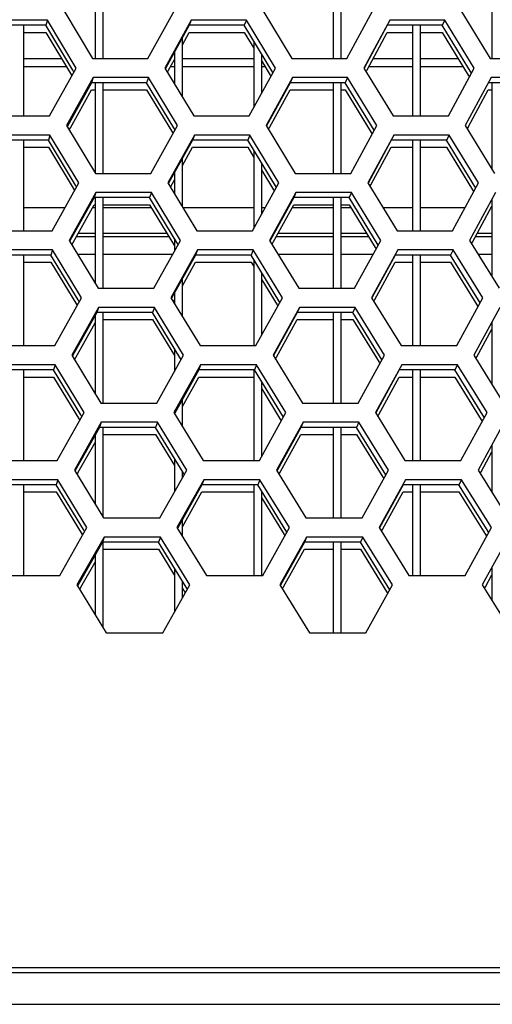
# Model space of a CAD drawing. Header units: millimetres. Extents: x 0 to 420, y 0 to 297.
# Tile 61 of 256: x 127.15 to 129.53, y 84.59 to 89.55. Entities that reach past the tile are written whole.
import ezdxf

# ---------------------------------------------------------------- set-up
doc = ezdxf.new("R2010")
doc.units = ezdxf.units.MM
doc.header["$LTSCALE"] = 23.1
doc.layers.get('0').update_dxf_attribs({"linetype": 'CONTINUOUS'})

msp = doc.modelspace()

# ---------------------------------------------------------------- linework, layer by layer
at = {"color": 7, "linetype": 'Continuous'}
for p, q in [((127.5252, 89.8157), (127.5252, 89.3586)), ((127.5652, 89.3586), (127.5652, 89.8157)), ((128.7252, 89.8157), (128.7252, 89.3586)), ((128.7652, 89.3586), (128.7652, 89.8157)), ((129.5252, 89.8157), (129.5252, 89.3586)), ((127.2769, 89.5259), (126.9985, 89.5259)), ((127.1652, 89.0688), (127.1652, 89.5259)), ((127.2849, 89.5518), (127.2769, 89.5259)), ((127.4124, 89.2997), (127.2769, 89.5259)), ((127.9997, 89.5259), (127.8803, 89.3083)), ((128.0096, 89.5518), (127.9997, 89.5259)), ((128.2774, 89.5259), (127.9997, 89.5259)), ((128.288, 89.5518), (128.2774, 89.5259)), ((128.4218, 89.2872), (128.2774, 89.5259)), ((128.9982, 89.5259), (128.8813, 89.3095)), ((129.275, 89.5259), (128.9982, 89.5259)), ((129.1252, 89.5259), (129.1252, 89.0688)), ((129.1652, 89.0688), (129.1652, 89.5259)), ((129.2881, 89.5518), (129.275, 89.5259)), ((129.4223, 89.2844), (129.275, 89.5259)), ((127.1652, 89.4901), (127.2769, 89.4901)), ((127.2769, 89.4901), (127.4058, 89.2749)), ((127.9652, 89.4271), (127.9997, 89.4901)), ((127.9652, 89.4271), (127.9997, 89.4901)), ((127.9997, 89.4901), (128.2774, 89.4901)), ((128.2774, 89.4901), (128.3252, 89.4109)), ((128.8963, 89.3014), (128.9982, 89.4901)), ((128.9982, 89.4901), (129.1252, 89.4901)), ((129.1652, 89.4901), (129.275, 89.4901)), ((129.275, 89.4901), (129.4063, 89.2747)), ((127.9652, 89.1639), (127.9652, 89.463)), ((128.3252, 89.4467), (128.3252, 89.1109)), ((127.9252, 89.3901), (127.9252, 89.23)), ((128.3652, 89.1839), (128.3652, 89.3806)), ((127.3565, 89.357), (127.1652, 89.357)), ((127.8955, 89.3), (127.9252, 89.3542)), ((128.3252, 89.357), (127.9652, 89.357)), ((128.3652, 89.3447), (128.4076, 89.2748)), ((129.1252, 89.357), (128.9264, 89.357)), ((129.3561, 89.357), (129.1652, 89.357)), ((127.3806, 89.3169), (127.1652, 89.3169)), ((127.4058, 89.2749), (127.4082, 89.271)), ((127.4185, 89.2896), (127.4124, 89.2997)), ((127.8803, 89.3083), (127.8792, 89.3062)), ((127.8895, 89.2891), (127.8955, 89.3)), ((127.9252, 89.3169), (127.9047, 89.3169)), ((128.3252, 89.3169), (127.9652, 89.3169)), ((128.3821, 89.3169), (128.3652, 89.3169)), ((128.4076, 89.2748), (128.4115, 89.2684)), ((128.8912, 89.2918), (128.8964, 89.3014)), ((129.1252, 89.3169), (128.9047, 89.3169)), ((129.3806, 89.3169), (129.1652, 89.3169)), ((129.4063, 89.2747), (129.4118, 89.2657)), ((127.5063, 89.2361), (127.3854, 89.0179)), ((127.5149, 89.262), (127.5063, 89.2361)), ((127.7849, 89.2361), (127.5063, 89.2361)), ((127.5252, 89.2361), (127.5252, 88.779)), ((127.5652, 88.779), (127.5652, 89.2361)), ((127.7943, 89.262), (127.7849, 89.2361)), ((127.9218, 89.0093), (127.7849, 89.2361)), ((128.5083, 89.2361), (128.3899, 89.0191)), ((128.5195, 89.262), (128.5083, 89.2361)), ((128.7861, 89.2361), (128.5083, 89.2361)), ((128.7252, 89.2361), (128.7252, 88.779)), ((128.7652, 88.779), (128.7652, 89.2361)), ((128.798, 89.262), (128.7861, 89.2361)), ((128.9321, 88.9962), (128.7861, 89.2361)), ((129.784, 89.2361), (129.5072, 89.2361)), ((129.5252, 89.2361), (129.5252, 88.8018)), ((127.4006, 89.0095), (127.5063, 89.2003)), ((127.5063, 89.2003), (127.5252, 89.2003)), ((127.5652, 89.2003), (127.7849, 89.2003)), ((127.7849, 89.2003), (127.9148, 88.9851)), ((128.405, 89.0109), (128.5083, 89.2003)), ((128.5083, 89.2003), (128.7252, 89.2003)), ((128.7652, 89.2003), (128.7861, 89.2003)), ((128.7861, 89.2003), (128.9172, 88.9849)), ((129.4063, 89.0123), (129.5072, 89.2003)), ((129.5072, 89.2003), (129.5252, 89.2003)), ((127.2978, 88.9722), (127.2898, 88.9463)), ((127.3854, 89.0179), (127.3839, 89.0152)), ((127.3943, 88.998), (127.4006, 89.0095)), ((127.9148, 88.985), (127.9179, 88.9799)), ((127.9282, 88.9986), (127.9218, 89.0093)), ((127.9252, 89.0036), (127.9252, 88.9932)), ((128.0255, 88.9722), (128.0156, 88.9463)), ((128.305, 88.9722), (128.2944, 88.9463)), ((128.3994, 89.0007), (128.405, 89.0109)), ((128.9172, 88.9849), (128.9218, 88.9773)), ((129.3092, 88.9722), (129.2961, 88.9463)), ((129.4015, 89.0033), (129.4063, 89.0122)), ((127.2898, 88.9463), (127.0103, 88.9463)), ((127.1652, 88.4893), (127.1652, 88.9463)), ((127.4259, 88.7201), (127.2898, 88.9463)), ((128.0156, 88.9463), (127.8957, 88.7287)), ((128.2944, 88.9463), (128.0156, 88.9463)), ((128.4393, 88.7077), (128.2944, 88.9463)), ((129.0182, 88.9463), (128.9008, 88.7299)), ((129.2961, 88.9463), (129.0182, 88.9463)), ((129.1252, 88.9463), (129.1252, 88.4893)), ((129.1652, 88.4893), (129.1652, 88.9463)), ((129.444, 88.7049), (129.2961, 88.9463)), ((127.1652, 88.9105), (127.2898, 88.9105)), ((127.2898, 88.9105), (127.4193, 88.6953)), ((127.9652, 88.819), (128.0156, 88.9105)), ((128.0156, 88.9105), (128.2944, 88.9105)), ((128.2944, 88.9105), (128.3252, 88.8597)), ((128.3252, 88.8955), (128.3252, 88.5002)), ((128.9158, 88.7217), (129.0182, 88.9105)), ((129.0182, 88.9105), (129.1252, 88.9105)), ((129.1652, 88.9105), (129.2961, 88.9105)), ((129.2961, 88.9105), (129.428, 88.6951)), ((127.9652, 88.6102), (127.9652, 88.8548)), ((128.3652, 88.5729), (128.3652, 88.8296)), ((127.9252, 88.7823), (127.9252, 88.676)), ((128.3652, 88.7938), (128.4252, 88.6952)), ((127.8957, 88.7287), (127.8945, 88.7266)), ((127.9049, 88.7096), (127.9252, 88.7464)), ((127.4193, 88.6953), (127.4216, 88.6914)), ((127.432, 88.7101), (127.4259, 88.7201)), ((127.5288, 88.6824), (127.5202, 88.6566)), ((127.8092, 88.6824), (127.7999, 88.6566)), ((128.4251, 88.6952), (128.429, 88.6888)), ((128.5374, 88.6824), (128.5262, 88.6566)), ((128.8171, 88.6824), (128.8052, 88.6566)), ((128.9106, 88.7122), (128.9158, 88.7217)), ((129.428, 88.6951), (129.4334, 88.6862)), ((127.5202, 88.6566), (127.3987, 88.4383)), ((127.7999, 88.6566), (127.5202, 88.6566)), ((127.5252, 88.6566), (127.5252, 88.2243)), ((127.5652, 88.1995), (127.5652, 88.6566)), ((127.9373, 88.4297), (127.7999, 88.6566)), ((128.5262, 88.6566), (128.4073, 88.4395)), ((128.8052, 88.6566), (128.5262, 88.6566)), ((128.7252, 88.6566), (128.7252, 88.1995)), ((128.7652, 88.1995), (128.7652, 88.6566)), ((128.9517, 88.4167), (128.8052, 88.6566)), ((129.5252, 88.6492), (129.5252, 88.2579)), ((127.1652, 88.607), (127.3745, 88.607)), ((127.414, 88.4298), (127.5202, 88.6207)), ((127.5126, 88.607), (127.5252, 88.607)), ((127.5202, 88.6207), (127.5252, 88.6207)), ((127.5652, 88.6207), (127.7999, 88.6207)), ((127.5652, 88.607), (127.8082, 88.607)), ((127.7999, 88.6207), (127.9253, 88.4138)), ((127.9671, 88.607), (128.3252, 88.607)), ((128.3652, 88.607), (128.384, 88.607)), ((128.4224, 88.4312), (128.5262, 88.6207)), ((128.5188, 88.607), (128.7252, 88.607)), ((128.5262, 88.6207), (128.7252, 88.6207)), ((128.7652, 88.6207), (128.8052, 88.6207)), ((128.7652, 88.607), (128.8135, 88.607)), ((128.8052, 88.6207), (128.9368, 88.4053)), ((128.975, 88.607), (129.1252, 88.607)), ((129.1652, 88.607), (129.3906, 88.607)), ((129.4279, 88.4326), (129.5252, 88.6133)), ((127.3987, 88.4383), (127.3972, 88.4356)), ((127.4076, 88.4185), (127.414, 88.4298)), ((127.4306, 88.4596), (127.5252, 88.4596)), ((127.5652, 88.4596), (127.8974, 88.4596)), ((127.9252, 88.4496), (127.9252, 88.3858)), ((127.9437, 88.4191), (127.9373, 88.4297)), ((128.4169, 88.4211), (128.4225, 88.4312)), ((128.438, 88.4596), (128.7252, 88.4596)), ((128.7652, 88.4596), (128.9036, 88.4596)), ((129.4231, 88.4237), (129.4279, 88.4326)), ((129.4425, 88.4596), (129.5252, 88.4596)), ((127.3108, 88.3927), (127.3027, 88.3668)), ((128.0414, 88.3927), (128.0315, 88.3668)), ((128.322, 88.3927), (128.3114, 88.3668)), ((128.9368, 88.4053), (128.9414, 88.3978)), ((129.3303, 88.3927), (129.3172, 88.3668)), ((127.3027, 88.3668), (127.0221, 88.3668)), ((127.1652, 87.9097), (127.1652, 88.3668)), ((127.1652, 88.3309), (127.3027, 88.3309)), ((127.4394, 88.1405), (127.3027, 88.3668)), ((127.3027, 88.3309), (127.4327, 88.1157)), ((127.4359, 88.3718), (127.5252, 88.3718)), ((127.5652, 88.3718), (127.9175, 88.3718)), ((128.0315, 88.3668), (127.911, 88.1491)), ((127.9652, 88.2111), (128.0315, 88.3309)), ((128.3114, 88.3668), (128.0315, 88.3668)), ((128.0315, 88.3309), (128.3114, 88.3309)), ((128.4569, 88.1282), (128.3114, 88.3668)), ((128.3114, 88.3309), (128.3252, 88.3083)), ((128.3252, 88.3441), (128.3252, 87.9097)), ((128.447, 88.3718), (128.7252, 88.3718)), ((128.7652, 88.3718), (128.9272, 88.3718)), ((129.0382, 88.3668), (128.9203, 88.1503)), ((128.9353, 88.1421), (129.0382, 88.3309)), ((129.3172, 88.3668), (129.0382, 88.3668)), ((129.0382, 88.3309), (129.1252, 88.3309)), ((129.1252, 88.3668), (129.1252, 87.9097)), ((129.1652, 87.9097), (129.1652, 88.3668)), ((129.1652, 88.3309), (129.3172, 88.3309)), ((129.4656, 88.1253), (129.3172, 88.3668)), ((129.3172, 88.3309), (129.4497, 88.1155)), ((129.455, 88.3718), (129.5252, 88.3718)), ((128.3652, 87.9622), (128.3652, 88.2784)), ((127.9652, 88.0562), (127.9652, 88.247)), ((128.3652, 88.2426), (128.4427, 88.1156)), ((127.4454, 88.1305), (127.4394, 88.1405)), ((127.911, 88.1491), (127.9099, 88.147)), ((127.9203, 88.13), (127.9252, 88.1389)), ((127.9252, 88.1747), (127.9252, 88.1218)), ((128.9301, 88.1326), (128.9353, 88.1421)), ((127.4327, 88.1157), (127.435, 88.1119)), ((127.5426, 88.1029), (127.534, 88.077)), ((127.8242, 88.1029), (127.8149, 88.077)), ((128.4427, 88.1156), (128.4465, 88.1093)), ((128.5553, 88.1029), (128.5442, 88.077)), ((128.8361, 88.1029), (128.8243, 88.077)), ((129.4497, 88.1155), (129.455, 88.1067)), ((127.534, 88.077), (127.412, 87.8587)), ((127.5252, 88.0613), (127.5252, 87.6674)), ((127.8149, 88.077), (127.534, 88.077)), ((127.5652, 87.6199), (127.5652, 88.077)), ((127.5652, 88.0412), (127.8149, 88.0412)), ((127.9529, 87.8501), (127.8149, 88.077)), ((127.8149, 88.0412), (127.9252, 87.8596)), ((128.5442, 88.077), (128.4247, 87.8599)), ((128.4399, 87.8516), (128.5442, 88.0412)), ((128.8243, 88.077), (128.5442, 88.077)), ((128.5442, 88.0412), (128.7252, 88.0412)), ((128.7252, 88.077), (128.7252, 87.6199)), ((128.7652, 87.6199), (128.7652, 88.077)), ((128.7652, 88.0412), (128.8243, 88.0412)), ((128.9714, 87.8372), (128.8243, 88.077)), ((128.8243, 88.0412), (128.9564, 87.8257)), ((129.5252, 88.0289), (129.5252, 87.7137)), ((127.4273, 87.8502), (127.5252, 88.0254)), ((129.4494, 87.853), (129.5252, 87.9931)), ((127.9252, 87.8955), (127.9252, 87.7786)), ((127.412, 87.8587), (127.4105, 87.8561)), ((127.421, 87.8389), (127.4273, 87.8502)), ((127.9593, 87.8396), (127.9528, 87.8501)), ((128.4343, 87.8415), (128.4399, 87.8516)), ((129.4446, 87.8441), (129.4494, 87.853)), ((127.3156, 87.7872), (127.0339, 87.7872)), ((127.1652, 87.3301), (127.1652, 87.7872)), ((127.3237, 87.8131), (127.3156, 87.7872)), ((127.4529, 87.5609), (127.3156, 87.7872)), ((128.0474, 87.7872), (127.9264, 87.5696)), ((128.0573, 87.8131), (128.0474, 87.7872)), ((128.3285, 87.7872), (128.0474, 87.7872)), ((128.3252, 87.7872), (128.3252, 87.3301)), ((128.3391, 87.8131), (128.3285, 87.7872)), ((128.4745, 87.5486), (128.3285, 87.7872)), ((129.0581, 87.7872), (128.9397, 87.5707)), ((128.9564, 87.8257), (128.961, 87.8183)), ((129.3383, 87.7872), (129.0581, 87.7872)), ((129.1252, 87.7872), (129.1252, 87.3301)), ((129.1652, 87.3301), (129.1652, 87.7872)), ((129.3514, 87.8131), (129.3383, 87.7872)), ((129.4873, 87.5457), (129.3383, 87.7872)), ((127.1652, 87.7514), (127.3156, 87.7514)), ((127.3156, 87.7514), (127.4462, 87.5361)), ((127.9652, 87.6035), (128.0474, 87.7514)), ((128.0474, 87.7514), (128.3252, 87.7514)), ((128.9548, 87.5625), (129.0581, 87.7514)), ((129.0581, 87.7514), (129.1252, 87.7514)), ((129.1652, 87.7514), (129.3383, 87.7514)), ((129.3383, 87.7514), (129.4713, 87.5358)), ((128.3652, 87.3517), (128.3652, 87.7271)), ((128.3652, 87.6912), (128.4603, 87.536)), ((127.9652, 87.502), (127.9652, 87.6393)), ((127.4462, 87.5361), (127.4484, 87.5324)), ((127.4589, 87.551), (127.4529, 87.5609)), ((127.9264, 87.5696), (127.9252, 87.5674)), ((128.4603, 87.536), (128.464, 87.5298)), ((128.9496, 87.553), (128.9548, 87.5625)), ((129.4713, 87.5358), (129.4766, 87.5272)), ((127.5479, 87.4974), (127.4253, 87.2792)), ((127.5565, 87.5233), (127.5479, 87.4974)), ((127.8299, 87.4974), (127.5479, 87.4974)), ((127.5652, 87.0449), (127.5652, 87.4974)), ((127.8392, 87.5233), (127.8299, 87.4974)), ((127.9684, 87.2705), (127.8299, 87.4974)), ((128.5621, 87.4974), (128.4421, 87.2804)), ((128.5733, 87.5233), (128.5621, 87.4974)), ((128.8433, 87.4974), (128.5621, 87.4974)), ((128.7252, 87.4974), (128.7252, 87.0404)), ((128.7652, 87.0404), (128.7652, 87.4974)), ((128.8552, 87.5233), (128.8433, 87.4974)), ((128.991, 87.2577), (128.8433, 87.4974)), ((127.5252, 87.4571), (127.5252, 87.1103)), ((127.5652, 87.4616), (127.8299, 87.4616)), ((127.8299, 87.4616), (127.9252, 87.3053)), ((128.4573, 87.272), (128.5621, 87.4616)), ((128.5621, 87.4616), (128.7252, 87.4616)), ((128.7652, 87.4616), (128.8433, 87.4616)), ((128.8433, 87.4616), (128.976, 87.2461)), ((127.4406, 87.2706), (127.5252, 87.4213)), ((129.5252, 87.409), (129.5252, 87.1692)), ((127.9252, 87.3411), (127.9252, 87.1716)), ((129.4709, 87.2733), (129.5252, 87.3732)), ((127.3366, 87.2335), (127.3286, 87.2077)), ((127.4253, 87.2792), (127.4238, 87.2765)), ((127.4343, 87.2593), (127.4406, 87.2706)), ((127.9652, 87.243), (127.9652, 87.2757)), ((127.9748, 87.2601), (127.9684, 87.2705)), ((128.0732, 87.2335), (128.0633, 87.2077)), ((128.3561, 87.2335), (128.3455, 87.2077)), ((128.4518, 87.2619), (128.4573, 87.272)), ((128.976, 87.2461), (128.9805, 87.2388)), ((129.3726, 87.2335), (129.3594, 87.2077)), ((129.4661, 87.2645), (129.471, 87.2733)), ((127.3286, 87.2077), (127.0457, 87.2077)), ((127.1652, 86.7506), (127.1652, 87.2077)), ((127.4664, 86.9813), (127.3286, 87.2077)), ((128.0633, 87.2077), (127.9418, 86.99)), ((128.3455, 87.2077), (128.0633, 87.2077)), ((128.3252, 87.2077), (128.3252, 86.7506)), ((128.492, 86.9691), (128.3455, 87.2077)), ((129.0781, 87.2077), (128.9592, 86.9912)), ((129.3594, 87.2077), (129.0781, 87.2077)), ((129.1252, 87.2077), (129.1252, 86.7506)), ((129.1652, 86.7506), (129.1652, 87.2077)), ((129.509, 86.9662), (129.3594, 87.2077)), ((127.1652, 87.1718), (127.3286, 87.1718)), ((127.3286, 87.1718), (127.4597, 86.9565)), ((127.9652, 86.9961), (128.0633, 87.1718)), ((128.0633, 87.1718), (128.3252, 87.1718)), ((128.3652, 86.7506), (128.3652, 87.1755)), ((128.3653, 87.1396), (128.4779, 86.9564)), ((128.9743, 86.9828), (129.0781, 87.1718)), ((129.0781, 87.1718), (129.1252, 87.1718)), ((129.1652, 87.1718), (129.3594, 87.1718)), ((129.3594, 87.1718), (129.493, 86.9562)), ((127.9418, 86.99), (127.9406, 86.9879)), ((127.9652, 86.9477), (127.9652, 87.032)), ((127.4597, 86.9565), (127.4618, 86.9529)), ((127.4724, 86.9715), (127.4664, 86.9813)), ((127.5703, 86.9438), (127.5617, 86.9179)), ((127.8542, 86.9438), (127.8448, 86.9179)), ((128.4778, 86.9564), (128.4816, 86.9503)), ((128.5912, 86.9438), (128.5801, 86.9179)), ((128.8743, 86.9438), (128.8624, 86.9179)), ((128.9691, 86.9734), (128.9743, 86.9828)), ((129.493, 86.9562), (129.4982, 86.9477)), ((127.5617, 86.9179), (127.4386, 86.6996)), ((127.8448, 86.9179), (127.5617, 86.9179)), ((127.5652, 86.4878), (127.5652, 86.9179)), ((127.9839, 86.6909), (127.8448, 86.9179)), ((128.5801, 86.9179), (128.4596, 86.7008)), ((128.8624, 86.9179), (128.5801, 86.9179)), ((128.7252, 86.9179), (128.7252, 86.4608)), ((128.7652, 86.4608), (128.7652, 86.9179)), ((129.0106, 86.6782), (128.8624, 86.9179)), ((127.5252, 86.8531), (127.5252, 86.5531)), ((127.5652, 86.8821), (127.8448, 86.8821)), ((127.8448, 86.8821), (127.9252, 86.7508)), ((128.4748, 86.6923), (128.5801, 86.8821)), ((128.5801, 86.8821), (128.7252, 86.8821)), ((128.7652, 86.8821), (128.8624, 86.8821)), ((128.8624, 86.8821), (128.9957, 86.6665)), ((127.454, 86.6909), (127.5252, 86.8173)), ((127.9252, 86.7866), (127.9252, 86.5649)), ((129.5252, 86.7895), (129.5252, 86.6245)), ((129.4925, 86.6937), (129.5252, 86.7536)), ((127.4386, 86.6996), (127.4371, 86.6969)), ((127.4477, 86.6797), (127.454, 86.6909)), ((127.9652, 86.636), (127.9652, 86.7214)), ((127.9903, 86.6805), (127.9839, 86.6909)), ((128.4692, 86.6823), (128.4748, 86.6923)), ((129.4877, 86.6848), (129.4925, 86.6937)), ((127.9652, 86.6855), (127.9798, 86.6618)), ((128.9956, 86.6665), (129.0001, 86.6593)), ((161.5515, 84.7446), (86.699, 84.7446)), ((85.0752, 84.5866), (163.1752, 84.5866))]:
    msp.add_line(p, q, dxfattribs=at)
at = {"color": 3, "linetype": 'Continuous'}
for p, q in [((127.3675, 89.6001), (127.5126, 89.3586)), ((127.7918, 89.3586), (127.9248, 89.6001)), ((128.37, 89.6001), (128.5165, 89.3586)), ((128.7948, 89.3586), (128.9257, 89.6001)), ((129.3695, 89.6001), (129.5172, 89.3586)), ((127.2849, 89.5518), (127.0059, 89.5518)), ((127.43, 89.3103), (127.2849, 89.5518)), ((128.0096, 89.5518), (127.8767, 89.3103)), ((128.288, 89.5518), (128.0096, 89.5518)), ((128.4344, 89.3103), (128.288, 89.5518)), ((129.0106, 89.5518), (128.8799, 89.3103)), ((129.2881, 89.5518), (129.0106, 89.5518)), ((129.4358, 89.3103), (129.2881, 89.5518)), ((127.5126, 89.3586), (127.7918, 89.3586)), ((128.5165, 89.3586), (128.7948, 89.3586)), ((129.5172, 89.3586), (129.7946, 89.3586)), ((127.2957, 89.0688), (127.43, 89.3103)), ((127.8767, 89.3103), (128.0228, 89.0688)), ((128.3022, 89.0688), (128.4344, 89.3103)), ((128.8799, 89.3103), (129.0273, 89.0688)), ((129.3057, 89.0688), (129.4358, 89.3103)), ((127.5149, 89.262), (127.3808, 89.0205)), ((127.7943, 89.262), (127.5149, 89.262)), ((127.9403, 89.0205), (127.7943, 89.262)), ((128.5195, 89.262), (128.3874, 89.0205)), ((128.798, 89.262), (128.5195, 89.262)), ((128.9453, 89.0205), (128.798, 89.262)), ((129.5209, 89.262), (129.391, 89.0205)), ((129.7984, 89.262), (129.5209, 89.262)), ((127.0157, 89.0688), (127.2957, 89.0688)), ((128.0228, 89.0688), (128.3022, 89.0688)), ((129.0273, 89.0688), (129.3057, 89.0688)), ((127.2978, 88.9722), (127.0176, 88.9722)), ((127.4435, 88.7307), (127.2978, 88.9722)), ((127.3808, 89.0205), (127.5265, 88.779)), ((127.8067, 88.779), (127.9403, 89.0205)), ((128.0255, 88.9722), (127.892, 88.7307)), ((128.305, 88.9722), (128.0255, 88.9722)), ((128.452, 88.7307), (128.305, 88.9722)), ((128.3874, 89.0205), (128.5344, 88.779)), ((128.8139, 88.779), (128.9453, 89.0205)), ((129.0306, 88.9722), (128.8993, 88.7307)), ((129.3092, 88.9722), (129.0306, 88.9722)), ((129.4575, 88.7307), (129.3092, 88.9722)), ((129.391, 89.0205), (129.5392, 88.779)), ((127.5265, 88.779), (127.8067, 88.779)), ((128.5344, 88.779), (128.8139, 88.779)), ((127.3086, 88.4893), (127.4435, 88.7307)), ((127.892, 88.7307), (128.0387, 88.4893)), ((128.3192, 88.4893), (128.452, 88.7307)), ((128.8993, 88.7307), (129.0473, 88.4893)), ((129.3268, 88.4893), (129.4575, 88.7307)), ((127.5288, 88.6824), (127.394, 88.441)), ((127.8092, 88.6824), (127.5288, 88.6824)), ((127.9559, 88.441), (127.8092, 88.6824)), ((128.5374, 88.6824), (128.4047, 88.441)), ((128.8171, 88.6824), (128.5374, 88.6824)), ((128.965, 88.441), (128.8171, 88.6824)), ((129.5429, 88.6824), (129.4124, 88.441)), ((127.0275, 88.4893), (127.3086, 88.4893)), ((127.4403, 88.4771), (127.5252, 88.4771)), ((127.5652, 88.4771), (127.8868, 88.4771)), ((128.0387, 88.4893), (128.3192, 88.4893)), ((128.4476, 88.4771), (128.7252, 88.4771)), ((128.7652, 88.4771), (128.8929, 88.4771)), ((129.0473, 88.4893), (129.3268, 88.4893)), ((129.4519, 88.4771), (129.5252, 88.4771)), ((127.394, 88.441), (127.5403, 88.1995)), ((127.8217, 88.1995), (127.9559, 88.441)), ((128.4047, 88.441), (128.5524, 88.1995)), ((128.8329, 88.1995), (128.965, 88.441)), ((129.4124, 88.441), (129.5613, 88.1995)), ((127.3108, 88.3927), (127.0294, 88.3927)), ((127.457, 88.1512), (127.3108, 88.3927)), ((128.0414, 88.3927), (127.9074, 88.1512)), ((128.322, 88.3927), (128.0414, 88.3927)), ((128.4696, 88.1512), (128.322, 88.3927)), ((129.0506, 88.3927), (128.9187, 88.1512)), ((129.3303, 88.3927), (129.0506, 88.3927)), ((129.4791, 88.1512), (129.3303, 88.3927)), ((127.5403, 88.1995), (127.8217, 88.1995)), ((128.5524, 88.1995), (128.8329, 88.1995)), ((127.3215, 87.9097), (127.457, 88.1512)), ((127.9074, 88.1512), (128.0546, 87.9097)), ((128.3362, 87.9097), (128.4696, 88.1512)), ((128.9187, 88.1512), (129.0672, 87.9097)), ((129.3479, 87.9097), (129.4791, 88.1512)), ((127.5426, 88.1029), (127.4073, 87.8614)), ((127.8242, 88.1029), (127.5426, 88.1029)), ((127.9714, 87.8614), (127.8242, 88.1029)), ((128.5553, 88.1029), (128.4221, 87.8614)), ((128.8361, 88.1029), (128.5553, 88.1029)), ((128.9846, 87.8614), (128.8361, 88.1029)), ((129.5649, 88.1029), (129.4339, 87.8614)), ((127.0392, 87.9097), (127.3215, 87.9097)), ((128.0546, 87.9097), (128.3362, 87.9097)), ((129.0672, 87.9097), (129.3479, 87.9097)), ((127.4073, 87.8614), (127.5542, 87.6199)), ((127.8367, 87.6199), (127.9714, 87.8614)), ((128.4221, 87.8614), (128.5703, 87.6199)), ((128.852, 87.6199), (128.9846, 87.8614)), ((129.4339, 87.8614), (129.5833, 87.6199)), ((127.3237, 87.8131), (127.0412, 87.8131)), ((127.4705, 87.5716), (127.3237, 87.8131)), ((128.0573, 87.8131), (127.9227, 87.5716)), ((128.3391, 87.8131), (128.0573, 87.8131)), ((128.4872, 87.5716), (128.3391, 87.8131)), ((129.0706, 87.8131), (128.9381, 87.5716)), ((129.3514, 87.8131), (129.0706, 87.8131)), ((129.5008, 87.5716), (129.3514, 87.8131)), ((127.5542, 87.6199), (127.8367, 87.6199)), ((128.5703, 87.6199), (128.852, 87.6199)), ((127.3345, 87.3301), (127.4705, 87.5716)), ((127.9227, 87.5716), (128.0705, 87.3301)), ((128.3532, 87.3301), (128.4872, 87.5716)), ((128.9381, 87.5716), (129.0872, 87.3301)), ((129.369, 87.3301), (129.5008, 87.5716)), ((127.5565, 87.5233), (127.4206, 87.2818)), ((127.8392, 87.5233), (127.5565, 87.5233)), ((127.9869, 87.2818), (127.8392, 87.5233)), ((128.5733, 87.5233), (128.4395, 87.2818)), ((128.8552, 87.5233), (128.5733, 87.5233)), ((129.0043, 87.2818), (128.8552, 87.5233)), ((129.587, 87.5233), (129.4553, 87.2818)), ((127.051, 87.3301), (127.3345, 87.3301)), ((128.0705, 87.3301), (128.3532, 87.3301)), ((129.0872, 87.3301), (129.369, 87.3301)), ((127.3366, 87.2335), (127.053, 87.2335)), ((127.484, 86.9921), (127.3366, 87.2335)), ((127.4206, 87.2818), (127.568, 87.0404)), ((127.8517, 87.0404), (127.9869, 87.2818)), ((128.0732, 87.2335), (127.938, 86.9921)), ((128.3561, 87.2335), (128.0732, 87.2335)), ((128.5048, 86.9921), (128.3561, 87.2335)), ((128.4395, 87.2818), (128.5882, 87.0404)), ((128.8711, 87.0404), (129.0043, 87.2818)), ((129.0905, 87.2335), (128.9575, 86.9921)), ((129.3726, 87.2335), (129.0905, 87.2335)), ((129.5225, 86.9921), (129.3726, 87.2335)), ((129.4553, 87.2818), (129.6053, 87.0404)), ((127.568, 87.0404), (127.8517, 87.0404)), ((128.5882, 87.0404), (128.8711, 87.0404)), ((127.3474, 86.7506), (127.484, 86.9921)), ((127.938, 86.9921), (128.0864, 86.7506)), ((128.3703, 86.7506), (128.5048, 86.9921)), ((128.9575, 86.9921), (129.1072, 86.7506)), ((129.3902, 86.7506), (129.5225, 86.9921)), ((127.5703, 86.9438), (127.4338, 86.7023)), ((127.8542, 86.9438), (127.5703, 86.9438)), ((128.0025, 86.7023), (127.8542, 86.9438)), ((128.5912, 86.9438), (128.4568, 86.7023)), ((128.8743, 86.9438), (128.5912, 86.9438)), ((129.0239, 86.7023), (128.8743, 86.9438)), ((129.609, 86.9438), (129.4768, 86.7023)), ((127.0628, 86.7506), (127.3474, 86.7506)), ((128.0864, 86.7506), (128.3703, 86.7506)), ((129.1072, 86.7506), (129.3902, 86.7506)), ((127.4338, 86.7023), (127.5818, 86.4608)), ((127.8666, 86.4608), (128.0025, 86.7023)), ((128.4568, 86.7023), (128.6062, 86.4608)), ((128.8902, 86.4608), (129.0239, 86.7023)), ((129.4768, 86.7023), (129.6273, 86.4608)), ((127.5818, 86.4608), (127.8666, 86.4608)), ((128.6062, 86.4608), (128.8902, 86.4608)), ((161.6438, 84.7704), (86.6067, 84.7704))]:
    msp.add_line(p, q, dxfattribs=at)

doc.saveas('drawing.dxf')
